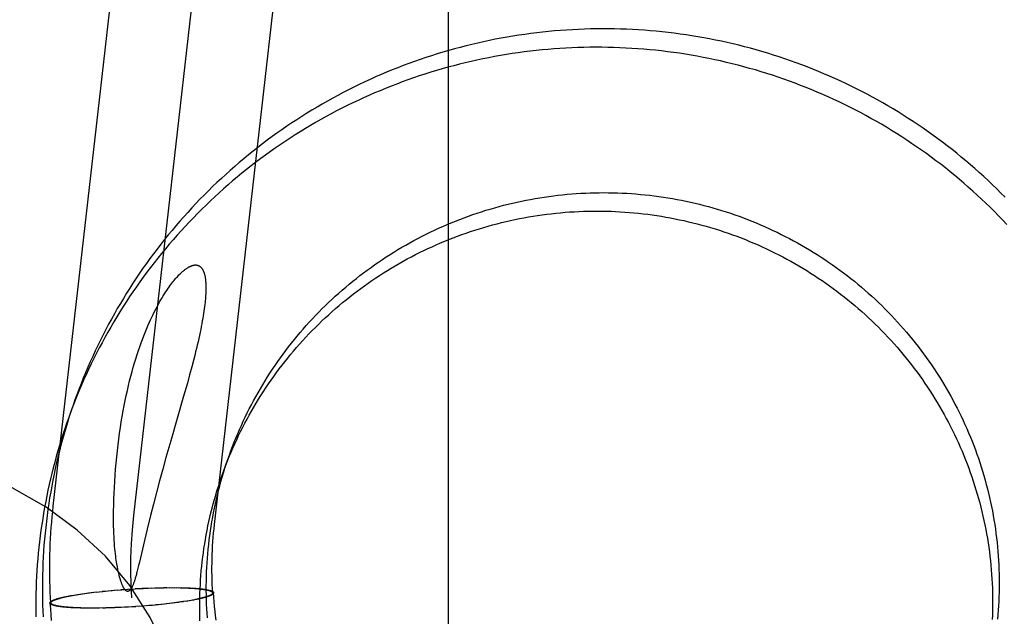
# Model space of a CAD drawing. Header units: inches. Extents: x 0 to 309, y 0 to 200.
# Tile 38 of 119: x 108.586 to 108.82, y 104.38 to 104.522. Entities that reach past the tile are written whole.
import ezdxf

# ---------------------------------------------------------------- set-up
doc = ezdxf.new("R2010")
doc.units = ezdxf.units.IN
doc.header["$LTSCALE"] = 17
doc.header["$MEASUREMENT"] = 0
doc.linetypes.add('HIDDEN', pattern=[0.2, 0.1, -0.1])
doc.layers.add('DEFAULT_2', color=8, linetype='HIDDEN')

msp = doc.modelspace()

# ---------------------------------------------------------------- linework, layer by layer
at = {"layer": 'DEFAULT_2', "color": 8, "linetype": 'HIDDEN'}
for p, q in [((108.68819, 104.14603), (108.68819, 105.08572)), ((108.59419, 104.40659), (108.65443, 104.93546)), ((108.61336, 104.4044), (108.6736, 104.93327)), ((108.63254, 104.40222), (108.69277, 104.93109)), ((108.62714, 104.43978), (108.62662, 104.43788)), ((108.62761, 104.44158), (108.62714, 104.43978)), ((108.62662, 104.43788), (108.62608, 104.4359)), ((108.62608, 104.4359), (108.62519, 104.43277)), ((108.62519, 104.43277), (108.62212, 104.42213)), ((108.62212, 104.42213), (108.62099, 104.41816)), ((108.62099, 104.41816), (108.62023, 104.41541)), ((108.62023, 104.41541), (108.61947, 104.41261)), ((108.61947, 104.41261), (108.61873, 104.40983)), ((108.61873, 104.40983), (108.61802, 104.40708)), ((108.61802, 104.40708), (108.61733, 104.4044)), ((108.61733, 104.4044), (108.61651, 104.4011)), ((108.61617, 104.39973), (108.61587, 104.39843)), ((108.61651, 104.4011), (108.61617, 104.39973)), ((108.61587, 104.39843), (108.61467, 104.39324)), ((108.61467, 104.39324), (108.61449, 104.39249)), ((108.61449, 104.39249), (108.61432, 104.3918)), ((108.59911, 104.38543), (108.59953, 104.3855)), ((108.59922, 104.38541), (108.59968, 104.38549)), ((108.59953, 104.3855), (108.60017, 104.38557)), ((108.59995, 104.38556), (108.60066, 104.38565)), ((108.60053, 104.38566), (108.60117, 104.38572)), ((108.60098, 104.38572), (108.6017, 104.3858)), ((108.60159, 104.38581), (108.60223, 104.38587)), ((108.60207, 104.38587), (108.60278, 104.38594)), ((108.60255, 104.38594), (108.60334, 104.38601)), ((108.6032, 104.38602), (108.60391, 104.38608)), ((108.60387, 104.3861), (108.60456, 104.38618)), ((108.60449, 104.38615), (108.60508, 104.38622)), ((108.60508, 104.38622), (108.60599, 104.38631)), ((108.60579, 104.38632), (108.6066, 104.38638)), ((108.6065, 104.38639), (108.60722, 104.38644)), ((108.60722, 104.38644), (108.60816, 104.38652)), ((108.60797, 104.38653), (108.60879, 104.38658)), ((108.60871, 104.38659), (108.60946, 104.38666)), ((108.60943, 104.38663), (108.61039, 104.38671)), ((108.61022, 104.38672), (108.61116, 104.38679)), ((108.61104, 104.38675), (108.61201, 104.38682)), ((108.61193, 104.38684), (108.61288, 104.3869)), ((108.61266, 104.38686), (108.61364, 104.38692)), ((108.61365, 104.38695), (108.61461, 104.38698)), ((108.6146, 104.387), (108.61558, 104.38702)), ((108.61536, 104.38703), (108.61622, 104.38705)), ((108.61612, 104.38707), (108.61686, 104.38708)), ((108.61687, 104.3871), (108.61761, 104.38713)), ((108.6175, 104.3871), (108.61844, 104.38713)), ((108.61835, 104.38715), (108.61906, 104.38714)), ((108.61908, 104.38717), (108.6198, 104.38718)), ((108.61967, 104.38716), (108.62057, 104.38717)), ((108.6205, 104.3872), (108.6212, 104.3872)), ((108.62116, 104.38718), (108.62189, 104.38721)), ((108.62175, 104.38718), (108.62256, 104.38721)), ((108.62232, 104.38718), (108.62305, 104.38721)), ((108.62288, 104.38718), (108.62353, 104.3872)), ((108.62343, 104.38718), (108.62416, 104.38719)), ((108.62397, 104.38717), (108.62462, 104.38719)), ((108.62449, 104.38716), (108.62508, 104.38717)), ((108.625, 104.38715), (108.62566, 104.38716)), ((108.6255, 104.38713), (108.62609, 104.38714)), ((108.62598, 104.38711), (108.62645, 104.38709)), ((108.62609, 104.38714), (108.6265, 104.38712)), ((108.62645, 104.38709), (108.62691, 104.38707)), ((108.6265, 104.38712), (108.62677, 104.38711)), ((108.62677, 104.38711), (108.62704, 104.38709)), ((108.62704, 104.38709), (108.6273, 104.38708)), ((108.6273, 104.38708), (108.62755, 104.38706)), ((108.62755, 104.38706), (108.6278, 104.38705)), ((108.6278, 104.38705), (108.62804, 104.38703)), ((108.62804, 104.38703), (108.62828, 104.38701)), ((108.62828, 104.38701), (108.62851, 104.38699)), ((108.62851, 104.38699), (108.62873, 104.38697)), ((108.62873, 104.38697), (108.62895, 104.38695)), ((108.62895, 104.38695), (108.62916, 104.38693)), ((108.62916, 104.38693), (108.62937, 104.3869)), ((108.62937, 104.3869), (108.62957, 104.38688)), ((108.63212, 104.38595), (108.6321, 104.38585)), ((108.63232, 104.38596), (108.63231, 104.38586)), ((108.5934, 104.38354), (108.59341, 104.38364)), ((108.5936, 104.38355), (108.59362, 104.38366)), ((108.5958, 104.38474), (108.59598, 104.38478)), ((108.59598, 104.38478), (108.59618, 104.38483)), ((108.59618, 104.38483), (108.59638, 104.38488)), ((108.59638, 104.38488), (108.59658, 104.38493)), ((108.59658, 104.38493), (108.5968, 104.38498)), ((108.5968, 104.38498), (108.59702, 104.38502)), ((108.59702, 104.38502), (108.59724, 104.38507)), ((108.59724, 104.38507), (108.59747, 104.38512)), ((108.59747, 104.38512), (108.59771, 104.38517)), ((108.59771, 104.38517), (108.59795, 104.38522)), ((108.59791, 104.38517), (108.59833, 104.38525)), ((108.59795, 104.38522), (108.5982, 104.38526)), ((108.5982, 104.38526), (108.59845, 104.38531)), ((108.59833, 104.38525), (108.59877, 104.38533)), ((108.59845, 104.38531), (108.59871, 104.38536)), ((108.59871, 104.38536), (108.59911, 104.38543)), ((108.59877, 104.38533), (108.59922, 104.38541)), ((108.61994, 104.38319), (108.61913, 104.38313)), ((108.62064, 104.38329), (108.61974, 104.38319)), ((108.62123, 104.38335), (108.62064, 104.38329)), ((108.62185, 104.3834), (108.62116, 104.38332)), ((108.62252, 104.38348), (108.62181, 104.38342)), ((108.62318, 104.38357), (108.62238, 104.38349)), ((108.62366, 104.38363), (108.62294, 104.38356)), ((108.62413, 104.38369), (108.62349, 104.38363)), ((108.62474, 104.38378), (108.62403, 104.38371)), ((108.62519, 104.38385), (108.62455, 104.38378)), ((108.62577, 104.38394), (108.62506, 104.38386)), ((108.6262, 104.38401), (108.62556, 104.38393)), ((108.62651, 104.38409), (108.62604, 104.38401)), ((108.62661, 104.38408), (108.6262, 104.38401)), ((108.62696, 104.38417), (108.62651, 104.38409)), ((108.62701, 104.38415), (108.62661, 104.38408)), ((108.62739, 104.38425), (108.62696, 104.38417)), ((108.62727, 104.38419), (108.62701, 104.38415)), ((108.62752, 104.38424), (108.62727, 104.38419)), ((108.62781, 104.38433), (108.62739, 104.38425)), ((108.62777, 104.38429), (108.62752, 104.38424)), ((108.62801, 104.38434), (108.62777, 104.38429)), ((108.62825, 104.38438), (108.62801, 104.38434)), ((108.62848, 104.38443), (108.62825, 104.38438)), ((108.62871, 104.38448), (108.62848, 104.38443)), ((108.62893, 104.38453), (108.62871, 104.38448)), ((108.62914, 104.38458), (108.62893, 104.38453)), ((108.62935, 104.38462), (108.62914, 104.38458)), ((108.62955, 104.38467), (108.62935, 104.38462)), ((108.62974, 104.38472), (108.62955, 104.38467)), ((108.62993, 104.38477), (108.62974, 104.38472)), ((108.59636, 104.3826), (108.59616, 104.38262)), ((108.59656, 104.38258), (108.59636, 104.3826)), ((108.59677, 104.38255), (108.59656, 104.38258)), ((108.59699, 104.38253), (108.59677, 104.38255)), ((108.59722, 104.38251), (108.59699, 104.38253)), ((108.59745, 104.38249), (108.59722, 104.38251)), ((108.59768, 104.38248), (108.59745, 104.38249)), ((108.59793, 104.38246), (108.59768, 104.38248)), ((108.59817, 104.38244), (108.59793, 104.38246)), ((108.59843, 104.38242), (108.59817, 104.38244)), ((108.59869, 104.38241), (108.59843, 104.38242)), ((108.59895, 104.3824), (108.59869, 104.38241)), ((108.59927, 104.38241), (108.59882, 104.38244)), ((108.59922, 104.38238), (108.59895, 104.3824)), ((108.59964, 104.38236), (108.59922, 104.38238)), ((108.59974, 104.38239), (108.59927, 104.38241)), ((108.60022, 104.38237), (108.59964, 104.38236)), ((108.60072, 104.38236), (108.60006, 104.38235)), ((108.60123, 104.38234), (108.60065, 104.38233)), ((108.60176, 104.38233), (108.6011, 104.38232)), ((108.60229, 104.38233), (108.60156, 104.38231)), ((108.60284, 104.38232), (108.60219, 104.3823)), ((108.60341, 104.38232), (108.60267, 104.3823)), ((108.60398, 104.38232), (108.60317, 104.38229)), ((108.60456, 104.38232), (108.60384, 104.3823)), ((108.60522, 104.38231), (108.60452, 104.3823)), ((108.60606, 104.38235), (108.60515, 104.38233)), ((108.60665, 104.38234), (108.60593, 104.38232)), ((108.60738, 104.38235), (108.60667, 104.38236)), ((108.60823, 104.38241), (108.60729, 104.38238)), ((108.60886, 104.3824), (108.60811, 104.38238)), ((108.60961, 104.38244), (108.60886, 104.38243)), ((108.61036, 104.38247), (108.6095, 104.38245)), ((108.61112, 104.38251), (108.61014, 104.38248)), ((108.61208, 104.38256), (108.61111, 104.38253)), ((108.61306, 104.38264), (108.61209, 104.38258)), ((108.6138, 104.38266), (108.61284, 104.3826)), ((108.61468, 104.38275), (108.61371, 104.38268)), ((108.61551, 104.38279), (108.61456, 104.38272)), ((108.6163, 104.38287), (108.61533, 104.3828)), ((108.61701, 104.38291), (108.61626, 104.38285)), ((108.61776, 104.38297), (108.61693, 104.38293)), ((108.61849, 104.38304), (108.61757, 104.38298)), ((108.61922, 104.38311), (108.61851, 104.38307))]:
    msp.add_line(p, q, dxfattribs=at)
for points in [[(108.82061, 104.48012), (108.81962, 104.48113), (108.81861, 104.48213), (108.81759, 104.48311), (108.81656, 104.48409), (108.81552, 104.48506), (108.81447, 104.48601), (108.81342, 104.48695), (108.81235, 104.48788), (108.81127, 104.4888), (108.81018, 104.48971), (108.80908, 104.49061), (108.80797, 104.4915), (108.80685, 104.49237), (108.80572, 104.49323), (108.80458, 104.49408), (108.80344, 104.49492), (108.80228, 104.49574), (108.80112, 104.49656), (108.79994, 104.49736), (108.79876, 104.49815), (108.79757, 104.49892), (108.79637, 104.49969), (108.79517, 104.50044), (108.79395, 104.50117), (108.79273, 104.5019), (108.7915, 104.50261), (108.79026, 104.50331), (108.78902, 104.50399), (108.78776, 104.50467), (108.7865, 104.50532), (108.78524, 104.50597), (108.78396, 104.5066), (108.78268, 104.50722), (108.7814, 104.50783), (108.7801, 104.50842), (108.7788, 104.50899), (108.7775, 104.50956), (108.77618, 104.51011), (108.77487, 104.51064), (108.77354, 104.51117), (108.77221, 104.51167), (108.77088, 104.51217), (108.76954, 104.51265), (108.76819, 104.51311), (108.76684, 104.51356), (108.76549, 104.514), (108.76413, 104.51442), (108.76276, 104.51483), (108.7614, 104.51522), (108.76002, 104.5156), (108.75865, 104.51596), (108.75727, 104.51631), (108.75588, 104.51665), (108.7545, 104.51697), (108.7531, 104.51727), (108.75171, 104.51756), (108.75031, 104.51784), (108.74891, 104.5181), (108.74751, 104.51835), (108.7461, 104.51858), (108.7447, 104.51879), (108.74329, 104.51899), (108.74187, 104.51918), (108.74046, 104.51935), (108.73904, 104.51951), (108.73763, 104.51965), (108.73621, 104.51977), (108.73479, 104.51988), (108.73337, 104.51998), (108.73194, 104.52006), (108.73052, 104.52013), (108.7291, 104.52018), (108.72767, 104.52021), (108.72625, 104.52023), (108.72482, 104.52024), (108.7234, 104.52023), (108.72197, 104.5202), (108.72055, 104.52016), (108.71912, 104.5201), (108.7177, 104.52003), (108.71628, 104.51995), (108.71486, 104.51985), (108.71344, 104.51973), (108.71202, 104.5196), (108.7106, 104.51945), (108.70919, 104.51929), (108.70777, 104.51911), (108.70636, 104.51892), (108.70495, 104.51872), (108.70354, 104.51849), (108.70214, 104.51826), (108.70073, 104.51801), (108.69933, 104.51774), (108.69794, 104.51746), (108.69654, 104.51716)], [(108.69654, 104.51716), (108.69515, 104.51685), (108.69377, 104.51653), (108.69238, 104.51619), (108.691, 104.51583), (108.68963, 104.51546), (108.68826, 104.51508), (108.68689, 104.51468), (108.68552, 104.51427), (108.68417, 104.51384), (108.68281, 104.5134), (108.68146, 104.51294), (108.68012, 104.51247), (108.67878, 104.51198), (108.67744, 104.51148), (108.67612, 104.51097), (108.67479, 104.51044), (108.67348, 104.5099), (108.67216, 104.50934), (108.67086, 104.50877), (108.66956, 104.50819), (108.66827, 104.50759), (108.66698, 104.50698), (108.6657, 104.50636), (108.66443, 104.50572), (108.66316, 104.50507), (108.6619, 104.5044), (108.66065, 104.50372), (108.65941, 104.50303), (108.65817, 104.50233), (108.65694, 104.50161), (108.65572, 104.50088), (108.65451, 104.50013), (108.6533, 104.49938), (108.6521, 104.49861), (108.65091, 104.49782), (108.64973, 104.49703), (108.64856, 104.49622), (108.6474, 104.4954), (108.64624, 104.49457), (108.6451, 104.49372), (108.64396, 104.49287), (108.64284, 104.492), (108.64172, 104.49112), (108.64061, 104.49022), (108.63951, 104.48932), (108.63842, 104.4884), (108.63734, 104.48748), (108.63628, 104.48654), (108.63522, 104.48559), (108.63417, 104.48463), (108.63313, 104.48365), (108.6321, 104.48267), (108.63109, 104.48168), (108.63008, 104.48067), (108.62908, 104.47965), (108.6281, 104.47863), (108.62713, 104.47759), (108.62616, 104.47654), (108.62521, 104.47549), (108.62427, 104.47442), (108.62334, 104.47334), (108.62243, 104.47225), (108.62152, 104.47116), (108.62063, 104.47005), (108.61975, 104.46893), (108.61888, 104.46781), (108.61802, 104.46667), (108.61718, 104.46553), (108.61634, 104.46438), (108.61552, 104.46322), (108.61472, 104.46205), (108.61392, 104.46087), (108.61314, 104.45968), (108.61237, 104.45848), (108.61161, 104.45728), (108.61087, 104.45607), (108.61014, 104.45485), (108.60942, 104.45362), (108.60872, 104.45239), (108.60802, 104.45115), (108.60735, 104.4499), (108.60668, 104.44864), (108.60603, 104.44738), (108.60539, 104.44611), (108.60477, 104.44483), (108.60416, 104.44355), (108.60356, 104.44226), (108.60298, 104.44096), (108.60241, 104.43966), (108.60186, 104.43835), (108.60131, 104.43703), (108.60079, 104.43571), (108.60028, 104.43439), (108.59978, 104.43306), (108.59935, 104.43189)], [(108.82101, 104.47369), (108.82003, 104.47472), (108.81905, 104.47574), (108.81805, 104.47674), (108.81704, 104.47774), (108.81602, 104.47873), (108.81499, 104.4797), (108.81396, 104.48067), (108.81291, 104.48162), (108.81185, 104.48257), (108.81078, 104.4835), (108.8097, 104.48442), (108.80861, 104.48533), (108.80751, 104.48622), (108.8064, 104.48711), (108.80528, 104.48798), (108.80415, 104.48884), (108.80301, 104.48969), (108.80187, 104.49053), (108.80071, 104.49136), (108.79955, 104.49217), (108.79837, 104.49297), (108.79719, 104.49376), (108.796, 104.49453), (108.7948, 104.4953), (108.7936, 104.49605), (108.79238, 104.49679), (108.79116, 104.49751), (108.78993, 104.49822), (108.78869, 104.49892), (108.78745, 104.49961), (108.78619, 104.50028), (108.78493, 104.50094), (108.78367, 104.50158), (108.78239, 104.50222), (108.78111, 104.50283), (108.77983, 104.50344), (108.77853, 104.50403), (108.77723, 104.50461), (108.77593, 104.50517), (108.77461, 104.50572), (108.7733, 104.50626), (108.77197, 104.50678), (108.77064, 104.50729), (108.76931, 104.50778), (108.76797, 104.50826), (108.76662, 104.50872), (108.76527, 104.50918), (108.76392, 104.50961), (108.76256, 104.51003), (108.7612, 104.51044), (108.75983, 104.51083), (108.75845, 104.51121), (108.75708, 104.51158), (108.7557, 104.51193), (108.75431, 104.51226), (108.75293, 104.51258), (108.75154, 104.51289), (108.75014, 104.51318), (108.74874, 104.51345), (108.74734, 104.51371), (108.74594, 104.51396), (108.74454, 104.51419), (108.74313, 104.51441), (108.74172, 104.51461), (108.7403, 104.51479), (108.73889, 104.51496), (108.73747, 104.51512), (108.73606, 104.51526), (108.73464, 104.51539), (108.73322, 104.5155), (108.7318, 104.51559), (108.73037, 104.51567), (108.72895, 104.51574), (108.72753, 104.51579), (108.7261, 104.51582), (108.72468, 104.51584), (108.72325, 104.51585), (108.72183, 104.51584), (108.7204, 104.51581), (108.71898, 104.51577), (108.71755, 104.51572), (108.71613, 104.51565), (108.71471, 104.51556), (108.71329, 104.51546), (108.71187, 104.51534), (108.71045, 104.51521), (108.70903, 104.51506), (108.70762, 104.5149), (108.7062, 104.51473), (108.70479, 104.51454), (108.70338, 104.51433), (108.70197, 104.51411), (108.70057, 104.51387), (108.69916, 104.51362), (108.69777, 104.51335), (108.69637, 104.51307), (108.69497, 104.51278)], [(108.69497, 104.51278), (108.69358, 104.51247), (108.6922, 104.51214), (108.69081, 104.5118), (108.68943, 104.51144), (108.68806, 104.51108), (108.68669, 104.51069), (108.68532, 104.51029), (108.68396, 104.50988), (108.6826, 104.50945), (108.68124, 104.50901), (108.67989, 104.50855), (108.67855, 104.50808), (108.67721, 104.5076), (108.67588, 104.5071), (108.67455, 104.50658), (108.67322, 104.50605), (108.67191, 104.50551), (108.6706, 104.50496), (108.66929, 104.50439), (108.66799, 104.5038), (108.6667, 104.50321), (108.66541, 104.5026), (108.66413, 104.50197), (108.66286, 104.50133), (108.66159, 104.50068), (108.66033, 104.50002), (108.65908, 104.49934), (108.65784, 104.49865), (108.6566, 104.49794), (108.65537, 104.49722), (108.65415, 104.49649), (108.65294, 104.49575), (108.65173, 104.49499), (108.65053, 104.49422), (108.64935, 104.49344), (108.64817, 104.49264), (108.64699, 104.49183), (108.64583, 104.49101), (108.64468, 104.49018), (108.64353, 104.48934), (108.64239, 104.48848), (108.64127, 104.48761), (108.64015, 104.48673), (108.63904, 104.48584), (108.63794, 104.48493), (108.63685, 104.48402), (108.63578, 104.48309), (108.63471, 104.48215), (108.63365, 104.4812), (108.6326, 104.48024), (108.63156, 104.47927), (108.63053, 104.47828), (108.62952, 104.47729), (108.62851, 104.47628), (108.62751, 104.47527), (108.62653, 104.47424), (108.62556, 104.4732), (108.62459, 104.47216), (108.62364, 104.4711), (108.6227, 104.47003), (108.62178, 104.46895), (108.62086, 104.46787), (108.61995, 104.46677), (108.61906, 104.46566), (108.61818, 104.46455), (108.61731, 104.46342), (108.61645, 104.46229), (108.61561, 104.46114), (108.61478, 104.45999), (108.61396, 104.45883), (108.61315, 104.45766), (108.61235, 104.45648), (108.61157, 104.45529), (108.6108, 104.4541), (108.61004, 104.45289), (108.6093, 104.45168), (108.60857, 104.45046), (108.60785, 104.44924), (108.60715, 104.448), (108.60645, 104.44676), (108.60578, 104.44551), (108.60511, 104.44425), (108.60446, 104.44299), (108.60382, 104.44172), (108.6032, 104.44044), (108.60259, 104.43916), (108.60199, 104.43787), (108.60141, 104.43657), (108.60084, 104.43527), (108.60029, 104.43396), (108.59975, 104.43265), (108.59922, 104.43133), (108.59871, 104.43), (108.59821, 104.42867), (108.59779, 104.4275)], [(108.63608, 104.41876), (108.63644, 104.41975), (108.63682, 104.42077), (108.63722, 104.42179), (108.63763, 104.4228), (108.63805, 104.42381), (108.63848, 104.42482), (108.63893, 104.42581), (108.63938, 104.42681), (108.63985, 104.4278), (108.64033, 104.42878), (108.64082, 104.42976), (108.64132, 104.43073), (108.64184, 104.43169), (108.64236, 104.43265), (108.6429, 104.43361), (108.64345, 104.43455), (108.644, 104.43549), (108.64457, 104.43643), (108.64515, 104.43736), (108.64574, 104.43828), (108.64634, 104.43919), (108.64695, 104.4401), (108.64758, 104.441), (108.64821, 104.44189), (108.64885, 104.44277), (108.64951, 104.44365), (108.65017, 104.44452), (108.65084, 104.44538), (108.65153, 104.44624), (108.65222, 104.44708), (108.65292, 104.44792), (108.65363, 104.44875), (108.65436, 104.44957), (108.65509, 104.45038), (108.65583, 104.45119), (108.65658, 104.45198), (108.65734, 104.45277), (108.65811, 104.45355), (108.65889, 104.45432), (108.65968, 104.45508), (108.66047, 104.45583), (108.66128, 104.45657), (108.66209, 104.4573), (108.66291, 104.45803), (108.66374, 104.45874), (108.66458, 104.45944), (108.66542, 104.46014), (108.66628, 104.46082), (108.66714, 104.46149), (108.66801, 104.46216), (108.66889, 104.46281), (108.66977, 104.46345), (108.67067, 104.46409), (108.67156, 104.46471), (108.67247, 104.46532), (108.67339, 104.46593), (108.67431, 104.46652), (108.67523, 104.4671), (108.67617, 104.46767), (108.67711, 104.46823), (108.67806, 104.46877), (108.67901, 104.46931), (108.67997, 104.46984), (108.68094, 104.47035), (108.68191, 104.47086), (108.68289, 104.47135), (108.68387, 104.47183), (108.68486, 104.4723), (108.68585, 104.47276), (108.68685, 104.4732), (108.68786, 104.47364), (108.68887, 104.47406), (108.68988, 104.47447), (108.6909, 104.47487), (108.69192, 104.47526), (108.69295, 104.47564), (108.69398, 104.476), (108.69502, 104.47636), (108.69606, 104.4767), (108.69711, 104.47703), (108.69815, 104.47734), (108.69921, 104.47765), (108.70026, 104.47794), (108.70132, 104.47822), (108.70238, 104.47849), (108.70345, 104.47874), (108.70451, 104.47898), (108.70558, 104.47922), (108.70666, 104.47943), (108.70773, 104.47964), (108.70881, 104.47983), (108.70989, 104.48002), (108.71097, 104.48018), (108.71205, 104.48034), (108.71314, 104.48048), (108.71423, 104.48062), (108.71532, 104.48073), (108.7164, 104.48084), (108.7175, 104.48093), (108.71859, 104.48101), (108.71968, 104.48108), (108.72077, 104.48114), (108.72187, 104.48118), (108.72296, 104.48121), (108.72406, 104.48123), (108.72515, 104.48124), (108.72624, 104.48123), (108.72734, 104.48121), (108.72843, 104.48118), (108.72953, 104.48113), (108.73062, 104.48108), (108.73171, 104.48101), (108.7328, 104.48092), (108.73389, 104.48083), (108.73498, 104.48072), (108.73607, 104.4806), (108.73716, 104.48047), (108.73824, 104.48032), (108.73932, 104.48016), (108.7404, 104.47999), (108.74148, 104.47981), (108.74256, 104.47962), (108.74363, 104.47941), (108.7447, 104.47919), (108.74577, 104.47896), (108.74684, 104.47871), (108.7479, 104.47846), (108.74896, 104.47819), (108.75002, 104.47791), (108.75107, 104.47761), (108.75212, 104.47731), (108.75317, 104.47699), (108.75421, 104.47666), (108.75525, 104.47632), (108.75628, 104.47597), (108.75731, 104.4756), (108.75834, 104.47523), (108.75936, 104.47484), (108.76038, 104.47444), (108.76139, 104.47402), (108.76239, 104.4736), (108.7634, 104.47317), (108.76439, 104.47272), (108.76538, 104.47226), (108.76637, 104.47179), (108.76735, 104.47131), (108.76832, 104.47082), (108.76929, 104.47032), (108.77026, 104.4698), (108.77121, 104.46928), (108.77216, 104.46874), (108.77311, 104.46819), (108.77404, 104.46764), (108.77498, 104.46707), (108.7759, 104.46649), (108.77682, 104.4659), (108.77773, 104.4653), (108.77863, 104.46469), (108.77953, 104.46407), (108.78042, 104.46344), (108.7813, 104.4628), (108.78217, 104.46214), (108.78304, 104.46148), (108.78389, 104.46081), (108.78474, 104.46013), (108.78559, 104.45944), (108.78642, 104.45874), (108.78725, 104.45803), (108.78806, 104.45731), (108.78887, 104.45658), (108.78967, 104.45584), (108.79046, 104.4551), (108.79125, 104.45434), (108.79202, 104.45357), (108.79279, 104.4528), (108.79354, 104.45202), (108.79429, 104.45123), (108.79502, 104.45043), (108.79575, 104.44962), (108.79647, 104.4488), (108.79718, 104.44798), (108.79788, 104.44715), (108.79857, 104.4463), (108.79924, 104.44546), (108.79991, 104.4446), (108.80057, 104.44374), (108.80122, 104.44286), (108.80186, 104.44199), (108.80249, 104.4411), (108.8031, 104.44021), (108.80371, 104.43931), (108.80431, 104.4384), (108.80489, 104.43749), (108.80547, 104.43657), (108.80603, 104.43564), (108.80658, 104.43471), (108.80713, 104.43377), (108.80766, 104.43282), (108.80818, 104.43187)], [(108.63451, 104.41437), (108.63487, 104.41536), (108.63525, 104.41638), (108.63565, 104.4174), (108.63606, 104.41842), (108.63648, 104.41942), (108.63691, 104.42043), (108.63736, 104.42143), (108.63782, 104.42242), (108.63828, 104.42341), (108.63876, 104.42439), (108.63925, 104.42537), (108.63976, 104.42634), (108.64027, 104.42731), (108.64079, 104.42827), (108.64133, 104.42922), (108.64188, 104.43017), (108.64243, 104.43111), (108.643, 104.43204), (108.64358, 104.43297), (108.64417, 104.43389), (108.64477, 104.4348), (108.64539, 104.43571), (108.64601, 104.43661), (108.64664, 104.4375), (108.64728, 104.43839), (108.64794, 104.43926), (108.6486, 104.44013), (108.64927, 104.44099), (108.64996, 104.44185), (108.65065, 104.44269), (108.65135, 104.44353), (108.65207, 104.44436), (108.65279, 104.44518), (108.65352, 104.446), (108.65426, 104.4468), (108.65501, 104.4476), (108.65577, 104.44838), (108.65654, 104.44916), (108.65732, 104.44993), (108.65811, 104.45069), (108.6589, 104.45144), (108.65971, 104.45218), (108.66052, 104.45292), (108.66134, 104.45364), (108.66217, 104.45435), (108.66301, 104.45505), (108.66385, 104.45575), (108.66471, 104.45643), (108.66557, 104.45711), (108.66644, 104.45777), (108.66732, 104.45842), (108.6682, 104.45907), (108.6691, 104.4597), (108.67, 104.46032), (108.6709, 104.46094), (108.67182, 104.46154), (108.67274, 104.46213), (108.67367, 104.46271), (108.6746, 104.46328), (108.67554, 104.46384), (108.67649, 104.46439), (108.67744, 104.46492), (108.6784, 104.46545), (108.67937, 104.46597), (108.68034, 104.46647), (108.68132, 104.46696), (108.6823, 104.46744), (108.68329, 104.46791), (108.68428, 104.46837), (108.68528, 104.46882), (108.68629, 104.46925), (108.6873, 104.46968), (108.68831, 104.47009), (108.68933, 104.47049), (108.69035, 104.47088), (108.69138, 104.47125), (108.69242, 104.47162), (108.69345, 104.47197), (108.69449, 104.47231), (108.69554, 104.47264), (108.69658, 104.47295), (108.69764, 104.47326), (108.69869, 104.47355), (108.69975, 104.47383), (108.70081, 104.4741), (108.70188, 104.47435), (108.70294, 104.4746), (108.70401, 104.47483), (108.70509, 104.47505), (108.70616, 104.47525), (108.70724, 104.47545), (108.70832, 104.47563), (108.7094, 104.4758), (108.71049, 104.47595), (108.71157, 104.4761), (108.71266, 104.47623), (108.71375, 104.47635), (108.71484, 104.47645), (108.71593, 104.47655), (108.71702, 104.47663), (108.71811, 104.4767), (108.7192, 104.47675), (108.7203, 104.4768), (108.72139, 104.47683), (108.72249, 104.47684), (108.72358, 104.47685), (108.72468, 104.47684), (108.72577, 104.47682), (108.72686, 104.47679), (108.72796, 104.47675), (108.72905, 104.47669), (108.73014, 104.47662), (108.73123, 104.47654), (108.73232, 104.47644), (108.73341, 104.47633), (108.7345, 104.47621), (108.73559, 104.47608), (108.73667, 104.47593), (108.73775, 104.47578), (108.73883, 104.47561), (108.73991, 104.47542), (108.74099, 104.47523), (108.74206, 104.47502), (108.74313, 104.4748), (108.7442, 104.47457), (108.74527, 104.47432), (108.74633, 104.47407), (108.74739, 104.4738), (108.74845, 104.47352), (108.7495, 104.47323), (108.75055, 104.47292), (108.7516, 104.4726), (108.75264, 104.47227), (108.75368, 104.47193), (108.75471, 104.47158), (108.75574, 104.47121), (108.75677, 104.47084), (108.75779, 104.47045), (108.75881, 104.47005), (108.75982, 104.46964), (108.76082, 104.46921), (108.76183, 104.46878), (108.76282, 104.46833), (108.76381, 104.46787), (108.7648, 104.46741), (108.76578, 104.46692), (108.76676, 104.46643), (108.76772, 104.46593), (108.76869, 104.46542), (108.76964, 104.46489), (108.77059, 104.46435), (108.77154, 104.46381), (108.77248, 104.46325), (108.77341, 104.46268), (108.77433, 104.4621), (108.77525, 104.46151), (108.77616, 104.46091), (108.77706, 104.4603), (108.77796, 104.45968), (108.77885, 104.45905), (108.77973, 104.45841), (108.7806, 104.45776), (108.78147, 104.4571), (108.78233, 104.45642), (108.78318, 104.45574), (108.78402, 104.45505), (108.78485, 104.45435), (108.78568, 104.45364), (108.78649, 104.45292), (108.7873, 104.45219), (108.7881, 104.45146), (108.7889, 104.45071), (108.78968, 104.44995), (108.79045, 104.44919), (108.79122, 104.44841), (108.79197, 104.44763), (108.79272, 104.44684), (108.79346, 104.44604), (108.79418, 104.44523), (108.7949, 104.44442), (108.79561, 104.44359), (108.79631, 104.44276), (108.797, 104.44192), (108.79768, 104.44107), (108.79834, 104.44021), (108.799, 104.43935), (108.79965, 104.43848), (108.80029, 104.4376), (108.80092, 104.43671), (108.80153, 104.43582), (108.80214, 104.43492), (108.80274, 104.43401), (108.80332, 104.4331), (108.8039, 104.43218), (108.80446, 104.43125), (108.80501, 104.43032), (108.80556, 104.42938), (108.80609, 104.42843), (108.80661, 104.42748)], [(108.60853, 104.40276), (108.60853, 104.40409), (108.60854, 104.40544), (108.60856, 104.40682), (108.6086, 104.40822), (108.60866, 104.40963), (108.60872, 104.41106), (108.60881, 104.4125), (108.6089, 104.41395), (108.60901, 104.4154), (108.60914, 104.41686), (108.60928, 104.41832), (108.60943, 104.41976), (108.6096, 104.42118), (108.60977, 104.42258), (108.60996, 104.42397), (108.61016, 104.42532), (108.61036, 104.42666), (108.61058, 104.42797), (108.61081, 104.42926), (108.61105, 104.43052), (108.61129, 104.43176), (108.61155, 104.43297), (108.61181, 104.43415), (108.61208, 104.43531), (108.61235, 104.43644), (108.61263, 104.43754), (108.61292, 104.43862), (108.61321, 104.43967), (108.61351, 104.44069), (108.61382, 104.44169), (108.61412, 104.44267), (108.61444, 104.44362), (108.61475, 104.44454), (108.61507, 104.44544), (108.61539, 104.4463), (108.61571, 104.44714), (108.61603, 104.44795), (108.61635, 104.44873), (108.61667, 104.44949), (108.61699, 104.45022), (108.6173, 104.45092), (108.61762, 104.4516), (108.61794, 104.45226), (108.61825, 104.4529), (108.61856, 104.45351), (108.61888, 104.4541), (108.61918, 104.45466), (108.61948, 104.4552), (108.61978, 104.45571), (108.62007, 104.4562), (108.62035, 104.45667), (108.62063, 104.45711), (108.6209, 104.45754), (108.62117, 104.45794), (108.62143, 104.45832), (108.62168, 104.45869), (108.62193, 104.45903), (108.62218, 104.45936), (108.62241, 104.45968), (108.62265, 104.45997), (108.62287, 104.46025), (108.62309, 104.46052), (108.6233, 104.46077), (108.62351, 104.46101), (108.62371, 104.46123), (108.6239, 104.46143), (108.62409, 104.46163), (108.62427, 104.46181), (108.62444, 104.46198), (108.62461, 104.46214), (108.62477, 104.46229), (108.62493, 104.46243), (108.62508, 104.46257), (108.62523, 104.46269), (108.62537, 104.4628), (108.62551, 104.46291), (108.62564, 104.46301), (108.62577, 104.46311), (108.6259, 104.46319), (108.62602, 104.46327), (108.62614, 104.46335), (108.62625, 104.46342), (108.62636, 104.46348), (108.62647, 104.46354), (108.62657, 104.4636), (108.62667, 104.46365), (108.62676, 104.46369), (108.62686, 104.46374), (108.62695, 104.46377), (108.62704, 104.46381), (108.62712, 104.46384), (108.62721, 104.46387), (108.62729, 104.4639), (108.62737, 104.46392), (108.62744, 104.46394), (108.62752, 104.46395), (108.62759, 104.46397), (108.62766, 104.46398), (108.62773, 104.46399), (108.6278, 104.464), (108.62786, 104.46401), (108.62793, 104.46401), (108.62799, 104.46401), (108.62805, 104.46401), (108.62811, 104.46401), (108.62817, 104.46401), (108.62823, 104.464), (108.62829, 104.464), (108.62835, 104.46399), (108.6284, 104.46398), (108.62846, 104.46396), (108.62851, 104.46395), (108.62856, 104.46394), (108.62861, 104.46392), (108.62867, 104.4639), (108.62872, 104.46388), (108.62877, 104.46386), (108.62882, 104.46383), (108.62887, 104.46381), (108.62892, 104.46378), (108.62896, 104.46375), (108.62901, 104.46372), (108.62906, 104.46369), (108.62911, 104.46365), (108.62915, 104.46362), (108.6292, 104.46358), (108.62925, 104.46353), (108.62929, 104.46349), (108.62934, 104.46344), (108.62938, 104.46339), (108.62943, 104.46334), (108.62947, 104.46329), (108.62952, 104.46323), (108.62956, 104.46317), (108.62961, 104.4631), (108.62965, 104.46303), (108.62969, 104.46296), (108.62974, 104.46289), (108.62978, 104.46281), (108.62982, 104.46272), (108.62986, 104.46263), (108.6299, 104.46254), (108.62995, 104.46244), (108.62999, 104.46233), (108.63003, 104.46222), (108.63006, 104.46211), (108.6301, 104.46198), (108.63014, 104.46185), (108.63018, 104.46171), (108.63021, 104.46157), (108.63025, 104.46141), (108.63028, 104.46125), (108.63031, 104.46108), (108.63034, 104.4609), (108.63036, 104.46072), (108.63039, 104.46052), (108.63041, 104.46032), (108.63043, 104.4601), (108.63045, 104.45987), (108.63047, 104.45962), (108.63048, 104.45937), (108.63049, 104.4591), (108.63049, 104.45881), (108.63049, 104.45851), (108.63049, 104.45819), (108.63048, 104.45786), (108.63047, 104.4575), (108.63046, 104.45714), (108.63043, 104.45675), (108.63041, 104.45635), (108.63037, 104.45594), (108.63033, 104.4555), (108.63029, 104.45505), (108.63023, 104.45458), (108.63017, 104.45409), (108.63011, 104.45357), (108.63003, 104.45304), (108.62995, 104.45249), (108.62986, 104.45191), (108.62975, 104.45131), (108.62964, 104.45068), (108.62953, 104.45004), (108.6294, 104.44937), (108.62926, 104.44868), (108.62912, 104.44798), (108.62896, 104.44725), (108.6288, 104.4465), (108.62862, 104.44574), (108.62844, 104.44495), (108.62825, 104.44414), (108.62804, 104.44331), (108.62783, 104.44246), (108.62761, 104.44158)], [(108.59935, 104.43189), (108.5989, 104.4306), (108.59844, 104.42925), (108.598, 104.4279), (108.59757, 104.42655), (108.59716, 104.42519), (108.59676, 104.42383), (108.59637, 104.42246), (108.596, 104.42109), (108.59565, 104.41971), (108.59531, 104.41834), (108.59498, 104.41695), (108.59467, 104.41557), (108.59437, 104.41418), (108.59409, 104.41278), (108.59382, 104.41139), (108.59357, 104.40999), (108.59333, 104.40859), (108.59311, 104.40719), (108.59291, 104.40578), (108.59271, 104.40437), (108.59254, 104.40296), (108.59238, 104.40155), (108.59223, 104.40014), (108.5921, 104.39872), (108.59198, 104.39731), (108.59188, 104.39589), (108.59179, 104.39447), (108.59172, 104.39305), (108.59167, 104.39163), (108.59163, 104.39021), (108.5916, 104.38879), (108.59159, 104.38737), (108.5916, 104.38595), (108.59162, 104.38453), (108.59165, 104.38311), (108.5917, 104.38169), (108.59177, 104.38027)], [(108.80818, 104.43187), (108.80868, 104.43091), (108.80918, 104.42995), (108.80967, 104.42898), (108.81014, 104.428), (108.8106, 104.42702), (108.81106, 104.42604), (108.8115, 104.42505), (108.81192, 104.42405), (108.81234, 104.42305), (108.81274, 104.42205), (108.81314, 104.42104), (108.81352, 104.42003), (108.81389, 104.41901), (108.81424, 104.41799), (108.81459, 104.41696), (108.81492, 104.41593), (108.81524, 104.4149), (108.81555, 104.41386), (108.81584, 104.41282), (108.81613, 104.41178), (108.8164, 104.41073), (108.81666, 104.40968), (108.8169, 104.40863), (108.81714, 104.40757), (108.81736, 104.40651), (108.81757, 104.40545), (108.81776, 104.40439), (108.81795, 104.40333), (108.81812, 104.40226), (108.81828, 104.40119), (108.81842, 104.40012), (108.81856, 104.39905), (108.81868, 104.39798), (108.81879, 104.3969), (108.81888, 104.39583), (108.81896, 104.39475), (108.81903, 104.39367), (108.81909, 104.39259), (108.81914, 104.39151), (108.81917, 104.39044), (108.81919, 104.38936), (108.81919, 104.38828), (108.81919, 104.3872), (108.81917, 104.38612), (108.81913, 104.38504), (108.81909, 104.38396), (108.81903, 104.38289), (108.81896, 104.38181), (108.81888, 104.38073), (108.81878, 104.37966)], [(108.59779, 104.4275), (108.59736, 104.42629), (108.59691, 104.42499), (108.59648, 104.42368), (108.59606, 104.42237), (108.59566, 104.42105), (108.59527, 104.41973), (108.59489, 104.4184), (108.59453, 104.41707), (108.59418, 104.41574), (108.59385, 104.4144), (108.59353, 104.41306), (108.59322, 104.41172), (108.59292, 104.41037), (108.59265, 104.40902), (108.59238, 104.40767), (108.59213, 104.40631), (108.59189, 104.40496), (108.59167, 104.4036), (108.59146, 104.40223), (108.59126, 104.40087), (108.59108, 104.3995), (108.59092, 104.39813), (108.59076, 104.39676), (108.59063, 104.39539), (108.5905, 104.39402), (108.59039, 104.39265), (108.5903, 104.39127), (108.59021, 104.3899), (108.59015, 104.38852), (108.59009, 104.38714), (108.59006, 104.38576), (108.59003, 104.38438), (108.59002, 104.38301), (108.59003, 104.38163), (108.59005, 104.38025)], [(108.80661, 104.42748), (108.80712, 104.42652), (108.80761, 104.42556), (108.8081, 104.42459), (108.80857, 104.42362), (108.80904, 104.42264), (108.80949, 104.42165), (108.80993, 104.42066), (108.81035, 104.41967), (108.81077, 104.41867), (108.81117, 104.41766), (108.81157, 104.41665), (108.81195, 104.41564), (108.81232, 104.41462), (108.81267, 104.4136), (108.81302, 104.41257), (108.81335, 104.41154), (108.81367, 104.41051), (108.81398, 104.40947), (108.81427, 104.40843), (108.81456, 104.40739), (108.81483, 104.40634), (108.81509, 104.40529), (108.81533, 104.40424), (108.81557, 104.40319), (108.81579, 104.40213), (108.816, 104.40107), (108.81619, 104.4), (108.81638, 104.39894), (108.81655, 104.39787), (108.81671, 104.3968), (108.81685, 104.39573), (108.81699, 104.39466), (108.81711, 104.39359), (108.81722, 104.39251), (108.81731, 104.39144), (108.81739, 104.39036), (108.81746, 104.38928), (108.81752, 104.38821), (108.81757, 104.38713), (108.8176, 104.38605), (108.81762, 104.38497), (108.81762, 104.38389), (108.81762, 104.38281), (108.8176, 104.38173), (108.81757, 104.38065), (108.81752, 104.37958)], [(108.63086, 104.37999), (108.63079, 104.38109), (108.63072, 104.38218), (108.63067, 104.38327), (108.63063, 104.38436), (108.63061, 104.38545), (108.63059, 104.38655), (108.63059, 104.38764), (108.6306, 104.38873), (108.63063, 104.38983), (108.63067, 104.39092), (108.63072, 104.39201), (108.63078, 104.3931), (108.63086, 104.39419), (108.63095, 104.39528), (108.63105, 104.39637), (108.63116, 104.39746), (108.63129, 104.39854), (108.63143, 104.39963), (108.63158, 104.40071), (108.63174, 104.40179), (108.63192, 104.40287), (108.63211, 104.40394), (108.63231, 104.40502), (108.63252, 104.40609), (108.63275, 104.40716), (108.63299, 104.40822), (108.63324, 104.40929), (108.63351, 104.41035), (108.63378, 104.41141), (108.63407, 104.41246), (108.63437, 104.41351), (108.63468, 104.41456), (108.63501, 104.4156), (108.63535, 104.41664), (108.6357, 104.41768), (108.63608, 104.41876)], [(108.62908, 104.37932), (108.62905, 104.3804), (108.62903, 104.38148), (108.62902, 104.38256), (108.62903, 104.38364), (108.62904, 104.38472), (108.62907, 104.3858), (108.62911, 104.38688), (108.62917, 104.38796), (108.62923, 104.38904), (108.62931, 104.39012), (108.6294, 104.39119), (108.62951, 104.39227), (108.62962, 104.39334), (108.62975, 104.39441), (108.62989, 104.39548), (108.63004, 104.39655), (108.63021, 104.39762), (108.63038, 104.39869), (108.63057, 104.39975), (108.63078, 104.40081), (108.63099, 104.40187), (108.63122, 104.40292), (108.63145, 104.40398), (108.6317, 104.40503), (108.63197, 104.40608), (108.63224, 104.40712), (108.63253, 104.40816), (108.63282, 104.4092), (108.63313, 104.41023), (108.63346, 104.41126), (108.63379, 104.41229), (108.63414, 104.41331), (108.63451, 104.41437)], [(108.62619, 104.34604), (108.62561, 104.35494), (108.62393, 104.36358), (108.62112, 104.37203), (108.61726, 104.38011), (108.61238, 104.38768), (108.60658, 104.39465), (108.59991, 104.4009), (108.5925, 104.40636), (108.58444, 104.41094)], [(108.5936, 104.38355), (108.59353, 104.38483), (108.59347, 104.38611), (108.59342, 104.3874), (108.59339, 104.38868), (108.59336, 104.38996), (108.59335, 104.39124), (108.59335, 104.39252), (108.59337, 104.3938), (108.59339, 104.39508), (108.59343, 104.39637), (108.59348, 104.39765), (108.59355, 104.39893), (108.59362, 104.40021), (108.59371, 104.40148), (108.59381, 104.40276), (108.59393, 104.40404), (108.59406, 104.40531), (108.59419, 104.40659)], [(108.61286, 104.38475), (108.61271, 104.3879), (108.61265, 104.39105), (108.61267, 104.3942), (108.61281, 104.39774), (108.61302, 104.40088), (108.61336, 104.4044)], [(108.61432, 104.3918), (108.61417, 104.39118), (108.6141, 104.39089), (108.61402, 104.39062), (108.61396, 104.39036), (108.61389, 104.39011), (108.61382, 104.38987), (108.61376, 104.38965), (108.6137, 104.38944), (108.61364, 104.38924), (108.61358, 104.38905), (108.61352, 104.38887), (108.61347, 104.38871), (108.61342, 104.38855), (108.61336, 104.38839), (108.61331, 104.38825), (108.61326, 104.38811), (108.61321, 104.38798), (108.61316, 104.38786), (108.61311, 104.38774), (108.61307, 104.38763), (108.61302, 104.38753), (108.61298, 104.38743), (108.61294, 104.38734), (108.61289, 104.38726), (108.61285, 104.38718), (108.61281, 104.38711), (108.61277, 104.38704), (108.61273, 104.38697), (108.61269, 104.38691), (108.61266, 104.38685), (108.61262, 104.3868), (108.61258, 104.38675), (108.61255, 104.38671), (108.61251, 104.38666), (108.61248, 104.38663), (108.61245, 104.38659), (108.61242, 104.38656), (108.61239, 104.38653), (108.61236, 104.3865), (108.61233, 104.38648), (108.6123, 104.38646), (108.61228, 104.38644), (108.61225, 104.38642), (108.61222, 104.3864), (108.6122, 104.38639), (108.61217, 104.38637), (108.61215, 104.38636), (108.61212, 104.38635), (108.6121, 104.38634), (108.61208, 104.38633), (108.61205, 104.38632), (108.61203, 104.38632), (108.61201, 104.38631), (108.61199, 104.38631), (108.61196, 104.38631), (108.61194, 104.3863), (108.61192, 104.3863), (108.6119, 104.3863), (108.61188, 104.3863), (108.61185, 104.38631), (108.61183, 104.38631), (108.61181, 104.38631), (108.61179, 104.38632), (108.61176, 104.38632), (108.61174, 104.38633), (108.61172, 104.38634), (108.61169, 104.38634), (108.61167, 104.38636), (108.61164, 104.38637), (108.61162, 104.38638), (108.61159, 104.38639), (108.61156, 104.38641), (108.61153, 104.38643), (108.6115, 104.38645), (108.61148, 104.38647), (108.61144, 104.3865), (108.61141, 104.38653), (108.61138, 104.38656), (108.61134, 104.38659), (108.61131, 104.38663), (108.61127, 104.38667), (108.61123, 104.38671), (108.6112, 104.38676), (108.61116, 104.38681), (108.61111, 104.38687), (108.61107, 104.38693), (108.61103, 104.387), (108.61099, 104.38707), (108.61094, 104.38714), (108.6109, 104.38722), (108.61085, 104.38731), (108.6108, 104.3874), (108.61075, 104.3875), (108.6107, 104.38761), (108.61065, 104.38772), (108.6106, 104.38784), (108.61055, 104.38797), (108.61049, 104.38811), (108.61044, 104.38825), (108.61038, 104.38841), (108.61032, 104.38857), (108.61026, 104.38875), (108.6102, 104.38894), (108.61014, 104.38913), (108.61008, 104.38933), (108.61002, 104.38955), (108.60996, 104.38977), (108.6099, 104.39001), (108.60983, 104.39026), (108.60977, 104.39053), (108.6097, 104.39081), (108.60964, 104.3911), (108.60957, 104.39142), (108.60951, 104.39175), (108.60944, 104.3921), (108.60937, 104.39247), (108.60931, 104.39286), (108.60924, 104.39329), (108.60917, 104.39373), (108.6091, 104.39421), (108.60904, 104.39472), (108.60897, 104.39526), (108.60891, 104.39584), (108.60884, 104.39645), (108.60879, 104.3971), (108.60873, 104.39778), (108.60868, 104.3985), (108.60864, 104.39926), (108.6086, 104.40007), (108.60857, 104.40092), (108.60854, 104.40181), (108.60853, 104.40276)], [(108.63212, 104.38595), (108.63206, 104.38697), (108.63202, 104.38798), (108.63198, 104.389), (108.63196, 104.39002), (108.63194, 104.39104), (108.63194, 104.39206), (108.63195, 104.39308), (108.63197, 104.39409), (108.632, 104.39511), (108.63205, 104.39613), (108.6321, 104.39715), (108.63216, 104.39816), (108.63224, 104.39918), (108.63233, 104.40019), (108.63243, 104.40121), (108.63254, 104.40222)], [(108.62691, 104.38707), (108.62734, 104.38704), (108.62756, 104.38703), (108.62776, 104.38701), (108.62797, 104.387), (108.62817, 104.38698), (108.62836, 104.38697), (108.62855, 104.38695), (108.62874, 104.38693), (108.62892, 104.38691), (108.6291, 104.38689), (108.62927, 104.38687), (108.62944, 104.38685), (108.6296, 104.38683), (108.62976, 104.38681), (108.62991, 104.38679), (108.63006, 104.38676), (108.63021, 104.38674), (108.63035, 104.38672), (108.63048, 104.38669), (108.63061, 104.38667), (108.63073, 104.38664), (108.63085, 104.38662), (108.63096, 104.38659), (108.63107, 104.38656), (108.63118, 104.38653), (108.63127, 104.38651), (108.63137, 104.38648), (108.63145, 104.38645), (108.63154, 104.38642), (108.63161, 104.38639), (108.63168, 104.38636), (108.63175, 104.38633), (108.63181, 104.3863), (108.63187, 104.38626), (108.63192, 104.38623), (108.63196, 104.3862), (108.632, 104.38617), (108.63203, 104.38613), (108.63206, 104.3861), (108.63208, 104.38606), (108.6321, 104.38603), (108.63211, 104.38599), (108.63212, 104.38596), (108.63212, 104.38595)], [(108.6321, 104.38585), (108.63209, 104.38581), (108.63207, 104.38578), (108.63204, 104.38574), (108.63201, 104.3857), (108.63197, 104.38566), (108.63193, 104.38562), (108.63188, 104.38559), (108.63182, 104.38555), (108.63176, 104.38551), (108.6317, 104.38547), (108.63163, 104.38543), (108.63155, 104.38539), (108.63147, 104.38535), (108.63139, 104.38531), (108.6313, 104.38527), (108.6312, 104.38523), (108.6311, 104.38519), (108.63099, 104.38515), (108.63088, 104.38511), (108.63076, 104.38507), (108.63064, 104.38503), (108.63051, 104.38499), (108.63038, 104.38495), (108.63024, 104.3849), (108.6301, 104.38486), (108.62995, 104.38482), (108.6298, 104.38478), (108.62964, 104.38474), (108.62948, 104.3847), (108.62931, 104.38466), (108.62914, 104.38462), (108.62896, 104.38458), (108.62878, 104.38453), (108.6286, 104.38449), (108.62841, 104.38445), (108.62821, 104.38441), (108.62801, 104.38437), (108.62781, 104.38433)], [(108.62957, 104.38688), (108.62976, 104.38686), (108.62985, 104.38684), (108.62995, 104.38683), (108.63004, 104.38682), (108.63013, 104.3868), (108.63021, 104.38679), (108.6303, 104.38678), (108.63038, 104.38676), (108.63046, 104.38675), (108.63055, 104.38674), (108.63062, 104.38672), (108.6307, 104.38671), (108.63078, 104.38669), (108.63085, 104.38668), (108.63092, 104.38666), (108.63099, 104.38665), (108.63106, 104.38663), (108.63113, 104.38662), (108.63119, 104.3866), (108.63126, 104.38658), (108.63132, 104.38657), (108.63138, 104.38655), (108.63144, 104.38653), (108.63149, 104.38652), (108.63155, 104.3865), (108.6316, 104.38648), (108.63165, 104.38647), (108.6317, 104.38645), (108.63175, 104.38643), (108.63179, 104.38641), (108.63184, 104.3864), (108.63188, 104.38638), (108.63192, 104.38636), (108.63195, 104.38634), (108.63199, 104.38632), (108.63203, 104.38631), (108.63206, 104.38629), (108.63209, 104.38627), (108.63212, 104.38625), (108.63214, 104.38623), (108.63217, 104.38621), (108.63219, 104.38619), (108.63221, 104.38617), (108.63223, 104.38615), (108.63225, 104.38613), (108.63227, 104.38611), (108.63228, 104.38609), (108.63229, 104.38607), (108.6323, 104.38605), (108.63231, 104.38603), (108.63232, 104.38601), (108.63232, 104.38599), (108.63232, 104.38597), (108.63232, 104.38596)], [(108.63231, 104.38586), (108.6323, 104.38584), (108.63229, 104.38582), (108.63228, 104.3858), (108.63226, 104.38577), (108.63225, 104.38575), (108.63223, 104.38573), (108.63221, 104.38571), (108.63219, 104.38569), (108.63216, 104.38566), (108.63214, 104.38564), (108.63211, 104.38562), (108.63208, 104.3856), (108.63205, 104.38557), (108.63202, 104.38555), (108.63198, 104.38553), (108.63195, 104.3855), (108.63191, 104.38548), (108.63187, 104.38546), (108.63183, 104.38543), (108.63178, 104.38541), (108.63174, 104.38539), (108.63169, 104.38536), (108.63164, 104.38534), (108.63159, 104.38532), (108.63154, 104.38529), (108.63148, 104.38527), (108.63142, 104.38525), (108.63137, 104.38522), (108.63131, 104.3852), (108.63124, 104.38518), (108.63118, 104.38515), (108.63111, 104.38513), (108.63105, 104.3851), (108.63098, 104.38508), (108.63091, 104.38506), (108.63084, 104.38503), (108.63076, 104.38501), (108.63069, 104.38498), (108.63061, 104.38496), (108.63053, 104.38494), (108.63045, 104.38491), (108.63036, 104.38489), (108.63028, 104.38486), (108.63019, 104.38484), (108.63011, 104.38482), (108.63002, 104.38479), (108.62993, 104.38477)], [(108.63294, 104.37944), (108.6328, 104.38053), (108.63268, 104.38162), (108.63257, 104.38271), (108.63248, 104.3838), (108.63239, 104.38489), (108.63232, 104.38596)], [(108.5934, 104.38354), (108.59349, 104.38216), (108.5936, 104.38075), (108.59372, 104.37934)], [(108.59616, 104.38262), (108.59596, 104.38265), (108.59587, 104.38266), (108.59578, 104.38267), (108.59569, 104.38269), (108.5956, 104.3827), (108.59551, 104.38271), (108.59543, 104.38273), (108.59534, 104.38274), (108.59526, 104.38275), (108.59518, 104.38277), (108.5951, 104.38278), (108.59502, 104.3828), (108.59495, 104.38281), (108.59487, 104.38283), (108.5948, 104.38284), (108.59473, 104.38286), (108.59466, 104.38287), (108.59459, 104.38289), (108.59453, 104.3829), (108.59447, 104.38292), (108.5944, 104.38294), (108.59435, 104.38295), (108.59429, 104.38297), (108.59423, 104.38299), (108.59418, 104.383), (108.59412, 104.38302), (108.59407, 104.38304), (108.59402, 104.38305), (108.59398, 104.38307), (108.59393, 104.38309), (108.59389, 104.38311), (108.59385, 104.38313), (108.59381, 104.38314), (108.59377, 104.38316), (108.59373, 104.38318), (108.5937, 104.3832), (108.59367, 104.38322), (108.59364, 104.38324), (108.59361, 104.38326), (108.59358, 104.38328), (108.59355, 104.38329), (108.59353, 104.38331), (108.59351, 104.38333), (108.59349, 104.38335), (108.59347, 104.38337), (108.59346, 104.38339), (108.59344, 104.38341), (108.59343, 104.38343), (108.59342, 104.38345), (108.59341, 104.38347), (108.59341, 104.3835), (108.5934, 104.38352), (108.5934, 104.38354), (108.5934, 104.38354)], [(108.59341, 104.38364), (108.59342, 104.38366), (108.59343, 104.38369), (108.59345, 104.38371), (108.59346, 104.38373), (108.59348, 104.38375), (108.59349, 104.38377), (108.59351, 104.3838), (108.59354, 104.38382), (108.59356, 104.38384), (108.59359, 104.38386), (108.59361, 104.38389), (108.59364, 104.38391), (108.59367, 104.38393), (108.59371, 104.38395), (108.59374, 104.38398), (108.59378, 104.384), (108.59382, 104.38402), (108.59386, 104.38405), (108.5939, 104.38407), (108.59394, 104.38409), (108.59399, 104.38412), (108.59403, 104.38414), (108.59408, 104.38416), (108.59414, 104.38419), (108.59419, 104.38421), (108.59424, 104.38423), (108.5943, 104.38426), (108.59436, 104.38428), (108.59442, 104.3843), (108.59448, 104.38433), (108.59454, 104.38435), (108.59461, 104.38438), (108.59468, 104.3844), (108.59475, 104.38442), (108.59482, 104.38445), (108.59489, 104.38447), (108.59496, 104.3845), (108.59504, 104.38452), (108.59512, 104.38454), (108.5952, 104.38457), (108.59528, 104.38459), (108.59536, 104.38462), (108.59544, 104.38464), (108.59553, 104.38466), (108.59562, 104.38469), (108.59571, 104.38471), (108.5958, 104.38474)], [(108.59882, 104.38244), (108.59838, 104.38246), (108.59817, 104.38248), (108.59796, 104.38249), (108.59776, 104.38251), (108.59756, 104.38252), (108.59736, 104.38254), (108.59717, 104.38256), (108.59698, 104.38257), (108.5968, 104.38259), (108.59662, 104.38261), (108.59645, 104.38263), (108.59628, 104.38265), (108.59612, 104.38267), (108.59596, 104.38269), (108.59581, 104.38272), (108.59566, 104.38274), (108.59552, 104.38276), (108.59538, 104.38279), (108.59524, 104.38281), (108.59511, 104.38284), (108.59499, 104.38286), (108.59487, 104.38289), (108.59476, 104.38291), (108.59465, 104.38294), (108.59455, 104.38297), (108.59445, 104.383), (108.59436, 104.38303), (108.59427, 104.38306), (108.59419, 104.38309), (108.59411, 104.38312), (108.59404, 104.38315), (108.59397, 104.38318), (108.59391, 104.38321), (108.59386, 104.38324), (108.59381, 104.38327), (108.59376, 104.38331), (108.59372, 104.38334), (108.59369, 104.38337), (108.59366, 104.38341), (108.59364, 104.38344), (108.59362, 104.38348), (108.59361, 104.38351), (108.5936, 104.38355), (108.5936, 104.38355)], [(108.59362, 104.38366), (108.59364, 104.38369), (108.59366, 104.38373), (108.59368, 104.38377), (108.59372, 104.3838), (108.59375, 104.38384), (108.5938, 104.38388), (108.59385, 104.38392), (108.5939, 104.38396), (108.59396, 104.384), (108.59402, 104.38404), (108.59409, 104.38407), (108.59417, 104.38411), (108.59425, 104.38415), (108.59434, 104.38419), (108.59443, 104.38423), (108.59452, 104.38427), (108.59463, 104.38431), (108.59473, 104.38436), (108.59485, 104.3844), (108.59496, 104.38444), (108.59509, 104.38448), (108.59521, 104.38452), (108.59535, 104.38456), (108.59548, 104.3846), (108.59563, 104.38464), (108.59577, 104.38468), (108.59593, 104.38472), (108.59608, 104.38476), (108.59625, 104.38481), (108.59641, 104.38485), (108.59659, 104.38489), (108.59676, 104.38493), (108.59694, 104.38497), (108.59713, 104.38501), (108.59732, 104.38505), (108.59751, 104.38509), (108.59771, 104.38513), (108.59791, 104.38517)]]:
    msp.add_lwpolyline(points, dxfattribs=at)

doc.saveas('drawing.dxf')
